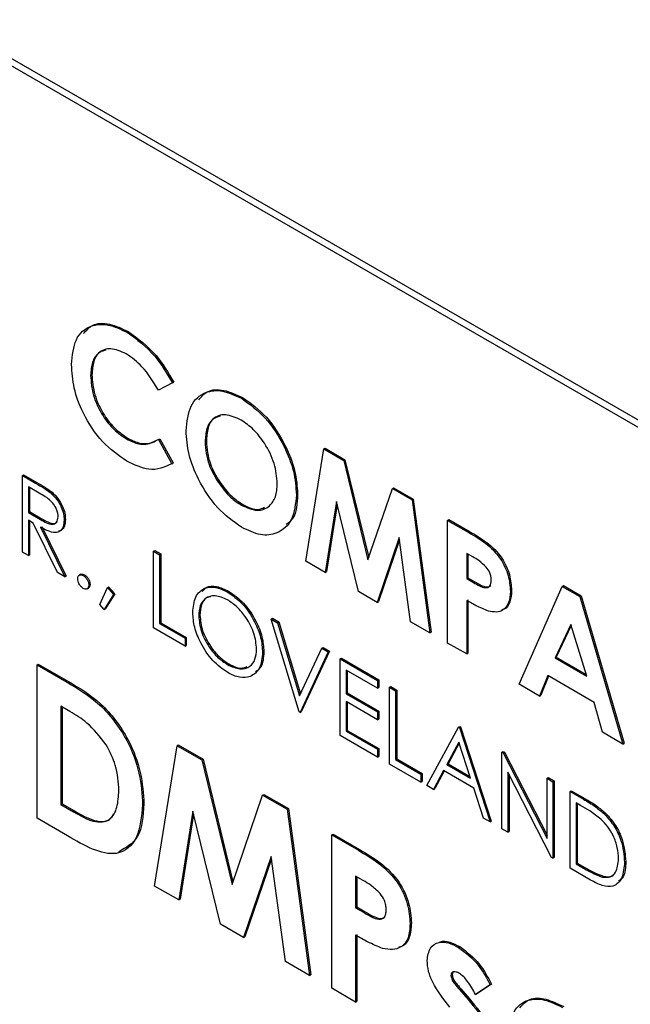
# Model space of a CAD drawing. Header units: inches. Extents: x 0.6 to 33.8, y 0 to 21.7.
# Tile 206 of 210: x 29.4357 to 29.5204, y 18.0951 to 18.2317. Entities that reach past the tile are written whole.
import ezdxf

# ---------------------------------------------------------------- set-up
doc = ezdxf.new("R2010")
doc.units = ezdxf.units.IN
doc.header["$MEASUREMENT"] = 0

msp = doc.modelspace()

# ---------------------------------------------------------------- linework, layer by layer
at = {"color": 7, "linetype": 'Continuous'}
for p, q in [((29.60421, 18.12731), (29.21883, 18.34978)), ((29.60509, 18.12782), (29.21972, 18.35029)), ((29.45061, 18.18831), (29.45078, 18.18841)), ((29.44556, 18.18232), (29.44574, 18.18242)), ((29.45689, 18.1813), (29.45495, 18.18028)), ((29.45689, 18.1813), (29.45707, 18.1814)), ((29.46646, 18.17916), (29.46663, 18.17926)), ((29.45055, 18.17351), (29.45073, 18.17361)), ((29.45495, 18.17345), (29.45513, 18.17355)), ((29.45495, 18.17345), (29.45683, 18.17008)), ((29.45513, 18.17355), (29.45701, 18.17018)), ((29.46142, 18.17309), (29.4616, 18.17319)), ((29.4754, 18.15655), (29.47789, 18.17213)), ((29.47789, 18.17213), (29.47806, 18.17223)), ((29.47789, 18.17213), (29.48063, 18.17054)), ((29.47806, 18.17223), (29.48081, 18.17064)), ((29.48063, 18.17054), (29.48081, 18.17064)), ((29.48063, 18.17054), (29.48399, 18.15674)), ((29.48081, 18.17064), (29.48411, 18.15708)), ((29.45683, 18.17008), (29.45701, 18.17018)), ((29.4361, 18.16844), (29.43628, 18.16854)), ((29.4361, 18.16844), (29.43794, 18.16737)), ((29.4361, 18.1578), (29.4361, 18.16844)), ((29.43628, 18.16854), (29.43812, 18.16747)), ((29.43865, 18.16587), (29.43693, 18.16687)), ((29.43693, 18.16687), (29.43693, 18.16332)), ((29.4371, 18.16677), (29.4371, 18.16343)), ((29.43794, 18.16737), (29.43812, 18.16747)), ((29.46324, 18.1675), (29.46341, 18.1676)), ((29.48399, 18.15674), (29.48738, 18.16665)), ((29.48738, 18.16665), (29.48755, 18.16675)), ((29.48738, 18.16665), (29.4901, 18.16508)), ((29.48755, 18.16675), (29.49027, 18.16518)), ((29.44003, 18.16602), (29.44021, 18.16612)), ((29.47408, 18.16577), (29.47425, 18.16587)), ((29.4901, 18.16508), (29.49027, 18.16518)), ((29.4901, 18.16508), (29.49259, 18.14663)), ((29.49027, 18.16518), (29.49276, 18.14673)), ((29.46647, 18.16432), (29.46665, 18.16443)), ((29.47965, 18.16484), (29.47808, 18.155)), ((29.47975, 18.16444), (29.47826, 18.15511)), ((29.48269, 18.15234), (29.47965, 18.16484)), ((29.43693, 18.16332), (29.4371, 18.16343)), ((29.43693, 18.16332), (29.43861, 18.16234)), ((29.4371, 18.16343), (29.43879, 18.16244)), ((29.43861, 18.16234), (29.43879, 18.16244)), ((29.44189, 18.16225), (29.44206, 18.16235)), ((29.49504, 18.16222), (29.49522, 18.16233)), ((29.49522, 18.16233), (29.49817, 18.16062)), ((29.4376, 18.16185), (29.43693, 18.16223)), ((29.43693, 18.16223), (29.43693, 18.15733)), ((29.4371, 18.16213), (29.4371, 18.15743)), ((29.44098, 18.15499), (29.4376, 18.16185)), ((29.43862, 18.16126), (29.442, 18.1544)), ((29.4388, 18.16136), (29.44218, 18.1545)), ((29.49504, 18.16222), (29.49799, 18.16052)), ((29.49504, 18.14521), (29.49504, 18.16222)), ((29.48834, 18.15983), (29.48527, 18.15085)), ((29.48991, 18.14817), (29.48834, 18.15983)), ((29.49799, 18.16052), (29.49817, 18.16062)), ((29.48838, 18.15953), (29.48545, 18.15095)), ((29.43693, 18.15733), (29.4361, 18.1578)), ((29.43693, 18.15733), (29.4371, 18.15743)), ((29.45428, 18.15794), (29.45446, 18.15804)), ((29.45428, 18.15794), (29.45511, 18.15746)), ((29.45428, 18.14731), (29.45428, 18.15794)), ((29.45446, 18.15804), (29.45528, 18.15757)), ((29.45511, 18.15746), (29.45528, 18.15757)), ((29.45511, 18.15746), (29.45511, 18.14792)), ((29.45528, 18.15757), (29.45528, 18.14802)), ((29.49852, 18.15716), (29.49769, 18.15764)), ((29.49769, 18.15764), (29.49769, 18.15415)), ((29.49786, 18.15754), (29.49786, 18.15426)), ((29.47808, 18.155), (29.4754, 18.15655)), ((29.442, 18.1544), (29.44098, 18.15499)), ((29.442, 18.1544), (29.44218, 18.1545)), ((29.4442, 18.15474), (29.44398, 18.15461)), ((29.44454, 18.15457), (29.44472, 18.15467)), ((29.47808, 18.155), (29.47826, 18.15511)), ((29.49769, 18.15415), (29.49786, 18.15426)), ((29.49769, 18.15415), (29.49862, 18.15361)), ((29.49786, 18.15426), (29.4988, 18.15372)), ((29.44506, 18.15273), (29.44528, 18.15285)), ((29.44531, 18.15324), (29.44549, 18.15334)), ((29.44684, 18.15055), (29.44789, 18.15291)), ((29.44789, 18.15291), (29.44806, 18.15301)), ((29.44789, 18.15291), (29.44873, 18.15195)), ((29.44806, 18.15301), (29.44891, 18.15205)), ((29.49862, 18.15361), (29.4988, 18.15372)), ((29.50496, 18.13949), (29.51091, 18.15306)), ((29.51091, 18.15306), (29.51109, 18.15317)), ((29.51091, 18.15306), (29.51336, 18.15165)), ((29.51109, 18.15317), (29.51354, 18.15175)), ((29.44873, 18.15195), (29.44746, 18.14988)), ((29.44891, 18.15205), (29.44764, 18.14998)), ((29.44873, 18.15195), (29.44891, 18.15205)), ((29.46449, 18.15232), (29.46467, 18.15242)), ((29.48527, 18.15085), (29.48269, 18.15234)), ((29.50373, 18.15238), (29.50391, 18.15248)), ((29.51336, 18.15165), (29.51354, 18.15175)), ((29.51336, 18.15165), (29.51931, 18.1312)), ((29.51354, 18.15175), (29.51949, 18.1313)), ((29.44746, 18.14988), (29.44684, 18.15055)), ((29.48527, 18.15085), (29.48545, 18.15095)), ((29.49769, 18.1511), (29.49769, 18.14369)), ((29.49786, 18.1512), (29.49786, 18.14379)), ((29.44746, 18.14988), (29.44764, 18.14998)), ((29.46054, 18.14897), (29.46071, 18.14907)), ((29.45865, 18.14479), (29.45428, 18.14731)), ((29.45511, 18.14792), (29.45528, 18.14802)), ((29.45511, 18.14792), (29.45865, 18.14588)), ((29.45528, 18.14802), (29.45882, 18.14598)), ((29.47057, 18.14854), (29.47075, 18.14864)), ((29.47057, 18.14854), (29.47145, 18.14803)), ((29.47446, 18.13566), (29.47057, 18.14854)), ((29.47075, 18.14864), (29.47163, 18.14813)), ((29.47145, 18.14803), (29.47163, 18.14813)), ((29.47145, 18.14803), (29.47452, 18.13788)), ((29.47163, 18.14813), (29.47465, 18.13815)), ((29.49259, 18.14663), (29.48991, 18.14817)), ((29.51213, 18.14779), (29.50993, 18.14316)), ((29.51218, 18.14763), (29.5101, 18.14326)), ((29.51434, 18.14061), (29.51213, 18.14779)), ((29.45865, 18.14588), (29.45882, 18.14598)), ((29.45882, 18.14598), (29.45882, 18.14489)), ((29.49259, 18.14663), (29.49276, 18.14673)), ((29.45865, 18.14588), (29.45865, 18.14479)), ((29.45865, 18.14479), (29.45882, 18.14489)), ((29.47759, 18.14448), (29.47777, 18.14458)), ((29.47777, 18.14458), (29.47865, 18.14407)), ((29.49769, 18.14369), (29.49504, 18.14521)), ((29.46939, 18.14391), (29.46957, 18.14401)), ((29.47452, 18.13788), (29.47759, 18.14448)), ((29.47848, 18.14397), (29.47458, 18.13559)), ((29.47865, 18.14407), (29.47476, 18.13569)), ((29.47759, 18.14448), (29.47848, 18.14397)), ((29.47848, 18.14397), (29.47865, 18.14407)), ((29.49769, 18.14369), (29.49786, 18.14379)), ((29.50993, 18.14316), (29.5101, 18.14326)), ((29.5101, 18.14326), (29.51426, 18.14086)), ((29.43814, 18.14217), (29.43831, 18.14227)), ((29.43814, 18.14217), (29.4423, 18.13976)), ((29.43814, 18.1209), (29.43814, 18.14217)), ((29.43831, 18.14227), (29.44248, 18.13987)), ((29.46453, 18.14221), (29.46471, 18.14231)), ((29.48013, 18.14302), (29.48031, 18.14312)), ((29.48013, 18.14302), (29.48532, 18.14002)), ((29.48013, 18.13239), (29.48013, 18.14302)), ((29.48031, 18.14312), (29.4855, 18.14012)), ((29.50993, 18.14316), (29.51434, 18.14061)), ((29.48532, 18.13893), (29.48096, 18.14145)), ((29.48096, 18.14145), (29.48096, 18.13818)), ((29.48113, 18.14135), (29.48113, 18.13828)), ((29.50892, 18.14069), (29.50778, 18.13786)), ((29.50903, 18.14062), (29.50795, 18.13796)), ((29.51534, 18.13698), (29.50892, 18.14069)), ((29.4423, 18.13976), (29.44248, 18.13987)), ((29.48532, 18.14002), (29.4855, 18.14012)), ((29.48532, 18.14002), (29.48532, 18.13893)), ((29.4855, 18.14012), (29.4855, 18.13903)), ((29.48698, 18.13907), (29.48715, 18.13917)), ((29.48715, 18.13917), (29.48798, 18.13869)), ((29.50778, 18.13786), (29.50496, 18.13949)), ((29.48096, 18.13818), (29.48113, 18.13828)), ((29.48096, 18.13818), (29.48532, 18.13566)), ((29.48113, 18.13828), (29.4855, 18.13576)), ((29.48532, 18.13893), (29.4855, 18.13903)), ((29.48698, 18.13907), (29.4878, 18.13859)), ((29.48698, 18.12843), (29.48698, 18.13907)), ((29.4878, 18.13859), (29.48798, 18.13869)), ((29.4878, 18.13859), (29.4878, 18.12905)), ((29.48798, 18.13869), (29.48798, 18.12915)), ((29.50778, 18.13786), (29.50795, 18.13796)), ((29.4427, 18.13572), (29.44144, 18.13644)), ((29.44144, 18.13644), (29.44144, 18.12281)), ((29.48532, 18.13457), (29.48096, 18.13709)), ((29.48096, 18.13709), (29.48096, 18.133)), ((29.48113, 18.13699), (29.48113, 18.1331)), ((29.51649, 18.13283), (29.51534, 18.13698)), ((29.44162, 18.13634), (29.44162, 18.12292)), ((29.47458, 18.13559), (29.47446, 18.13566)), ((29.47458, 18.13559), (29.47476, 18.13569)), ((29.48532, 18.13566), (29.4855, 18.13576)), ((29.48532, 18.13566), (29.48532, 18.13457)), ((29.4855, 18.13576), (29.4855, 18.13467)), ((29.48532, 18.13457), (29.4855, 18.13467)), ((29.49654, 18.13355), (29.49671, 18.13365)), ((29.49671, 18.13365), (29.49683, 18.13358)), ((29.48532, 18.12939), (29.48013, 18.13239)), ((29.48096, 18.133), (29.48113, 18.1331)), ((29.48096, 18.133), (29.48532, 18.13048)), ((29.48113, 18.1331), (29.4855, 18.13058)), ((29.49217, 18.12544), (29.49654, 18.13355)), ((29.49654, 18.13355), (29.49666, 18.13348)), ((29.49666, 18.13348), (29.49683, 18.13358)), ((29.49666, 18.13348), (29.50091, 18.12039)), ((29.49683, 18.13358), (29.50108, 18.12049)), ((29.51931, 18.1312), (29.51649, 18.13283)), ((29.45443, 18.1115), (29.45754, 18.13097)), ((29.45754, 18.13097), (29.45771, 18.13107)), ((29.45754, 18.13097), (29.46097, 18.12899)), ((29.45771, 18.13107), (29.46114, 18.12909)), ((29.49659, 18.13144), (29.49492, 18.12835)), ((29.49663, 18.1313), (29.4951, 18.12845)), ((29.49821, 18.12645), (29.49659, 18.13144)), ((29.51931, 18.1312), (29.51949, 18.1313)), ((29.48532, 18.13048), (29.4855, 18.13058)), ((29.48532, 18.13048), (29.48532, 18.12939)), ((29.4855, 18.13058), (29.4855, 18.12949)), ((29.50256, 18.13007), (29.50273, 18.13017)), ((29.50256, 18.11944), (29.50256, 18.13007)), ((29.50256, 18.13007), (29.50273, 18.12997)), ((29.50273, 18.13017), (29.50291, 18.13007)), ((29.50273, 18.12997), (29.50291, 18.13007)), ((29.50273, 18.12997), (29.50881, 18.11809)), ((29.50291, 18.13007), (29.50881, 18.11854)), ((29.46097, 18.12899), (29.46114, 18.12909)), ((29.46097, 18.12899), (29.46517, 18.11173)), ((29.46114, 18.12909), (29.46529, 18.11208)), ((29.48532, 18.12939), (29.4855, 18.12949)), ((29.49134, 18.12591), (29.48698, 18.12843)), ((29.4878, 18.12905), (29.48798, 18.12915)), ((29.4878, 18.12905), (29.49134, 18.127)), ((29.48798, 18.12915), (29.49152, 18.1271)), ((29.49492, 18.12835), (29.4951, 18.12845)), ((29.49492, 18.12835), (29.49821, 18.12645)), ((29.4951, 18.12845), (29.49813, 18.1267)), ((29.49134, 18.127), (29.49152, 18.1271)), ((29.49134, 18.127), (29.49134, 18.12591)), ((29.49152, 18.1271), (29.49152, 18.12601)), ((29.49447, 18.12751), (29.49307, 18.12491)), ((29.49457, 18.12746), (29.49325, 18.12502)), ((29.49865, 18.1251), (29.49447, 18.12751)), ((29.50945, 18.11546), (29.50338, 18.12731)), ((29.50338, 18.12731), (29.50338, 18.11896)), ((29.50356, 18.12697), (29.50356, 18.11906)), ((29.49134, 18.12591), (29.49152, 18.12601)), ((29.49307, 18.12491), (29.49217, 18.12544)), ((29.50881, 18.12646), (29.50899, 18.12656)), ((29.50881, 18.12646), (29.50964, 18.12598)), ((29.50881, 18.11809), (29.50881, 18.12646)), ((29.50899, 18.12656), (29.50982, 18.12608)), ((29.50964, 18.12598), (29.50982, 18.12608)), ((29.50964, 18.12598), (29.50964, 18.11535)), ((29.50982, 18.12608), (29.50982, 18.11545)), ((29.46517, 18.11173), (29.4694, 18.12412)), ((29.4694, 18.12412), (29.46958, 18.12422)), ((29.4694, 18.12412), (29.4728, 18.12216)), ((29.46958, 18.12422), (29.47297, 18.12226)), ((29.49307, 18.12491), (29.49325, 18.12502)), ((29.50001, 18.12091), (29.49865, 18.1251)), ((29.512, 18.12462), (29.51218, 18.12472)), ((29.512, 18.11399), (29.512, 18.12462)), ((29.512, 18.12462), (29.51386, 18.12355)), ((29.51218, 18.12472), (29.51404, 18.12365)), ((29.44144, 18.12281), (29.44162, 18.12292)), ((29.44144, 18.12281), (29.44317, 18.12182)), ((29.44162, 18.12292), (29.44334, 18.12192)), ((29.45277, 18.12279), (29.45295, 18.12289)), ((29.51347, 18.12268), (29.51283, 18.12305)), ((29.51283, 18.12305), (29.51283, 18.1146)), ((29.513, 18.12295), (29.513, 18.1147)), ((29.51386, 18.12355), (29.51404, 18.12365)), ((29.44317, 18.12182), (29.44334, 18.12192)), ((29.45974, 18.12187), (29.45778, 18.10957)), ((29.45983, 18.12147), (29.45795, 18.10967)), ((29.46354, 18.10624), (29.45974, 18.12187)), ((29.4728, 18.12216), (29.47297, 18.12226)), ((29.4728, 18.12216), (29.47591, 18.0991)), ((29.47297, 18.12226), (29.47609, 18.0992)), ((29.51678, 18.12148), (29.51696, 18.12158)), ((29.44236, 18.11846), (29.43814, 18.1209)), ((29.50091, 18.12039), (29.50001, 18.12091)), ((29.50091, 18.12039), (29.50108, 18.12049)), ((29.47898, 18.11859), (29.47916, 18.11869)), ((29.47916, 18.11869), (29.48284, 18.11656)), ((29.50338, 18.11896), (29.50256, 18.11944)), ((29.50338, 18.11896), (29.50356, 18.11906)), ((29.47898, 18.11859), (29.48267, 18.11646)), ((29.47898, 18.09733), (29.47898, 18.11859)), ((29.48267, 18.11646), (29.48284, 18.11656)), ((29.4706, 18.1156), (29.46677, 18.10438)), ((29.47064, 18.1153), (29.46695, 18.10448)), ((29.47256, 18.10103), (29.4706, 18.1156)), ((29.50964, 18.11535), (29.50945, 18.11546)), ((29.50964, 18.11535), (29.50982, 18.11545)), ((29.51283, 18.1146), (29.513, 18.1147)), ((29.51283, 18.1146), (29.51388, 18.11399)), ((29.513, 18.1147), (29.51406, 18.11409)), ((29.51956, 18.11481), (29.51973, 18.11491)), ((29.51485, 18.11234), (29.512, 18.11399)), ((29.51388, 18.11399), (29.51406, 18.11409)), ((29.48332, 18.11227), (29.48228, 18.11287)), ((29.48228, 18.11287), (29.48228, 18.1085)), ((29.48246, 18.11276), (29.48246, 18.10861)), ((29.51652, 18.11274), (29.51669, 18.11284)), ((29.45778, 18.10957), (29.45443, 18.1115)), ((29.45778, 18.10957), (29.45795, 18.10967)), ((29.48228, 18.1085), (29.48246, 18.10861)), ((29.48228, 18.1085), (29.48345, 18.10783)), ((29.48246, 18.10861), (29.48363, 18.10793)), ((29.48345, 18.10783), (29.48363, 18.10793)), ((29.48984, 18.10628), (29.49001, 18.10638)), ((29.46677, 18.10438), (29.46354, 18.10624)), ((29.46677, 18.10438), (29.46695, 18.10448)), ((29.48228, 18.10469), (29.48228, 18.09542)), ((29.48246, 18.10479), (29.48246, 18.09552)), ((29.49654, 18.103), (29.49672, 18.1031)), ((29.47591, 18.0991), (29.47256, 18.10103)), ((29.49577, 18.09955), (29.49568, 18.09921)), ((29.47591, 18.0991), (29.47609, 18.0992)), ((29.4955, 18.0991), (29.49568, 18.09921)), ((29.48228, 18.09542), (29.47898, 18.09733)), ((29.49668, 18.09715), (29.49685, 18.09726)), ((29.49668, 18.09715), (29.49787, 18.09577)), ((29.49685, 18.09726), (29.49805, 18.09587)), ((29.50093, 18.09779), (29.49891, 18.09645)), ((29.50111, 18.0979), (29.49909, 18.09655)), ((29.50093, 18.09779), (29.50111, 18.0979)), ((29.48228, 18.09542), (29.48246, 18.09552)), ((29.49787, 18.09577), (29.49805, 18.09587)), ((29.49891, 18.09645), (29.49909, 18.09655))]:
    msp.add_line(p, q, dxfattribs=at)
for points, knots in [([(29.44458, 18.18812), (29.44496, 18.18856), (29.44584, 18.18958), (29.44813, 18.18963), (29.4499, 18.18882), (29.45078, 18.18841)], [0, 0, 0, 0, 0.277136, 0.638641, 1, 1, 1, 1]), ([(29.44291, 18.18384), (29.44303, 18.18509), (29.44327, 18.18759), (29.44536, 18.18932), (29.44793, 18.18956), (29.44971, 18.18873), (29.45061, 18.18831)], [0, 0, 0, 0, 0.279811, 0.559029, 0.779559, 1, 1, 1, 1]), ([(29.45061, 18.18831), (29.45196, 18.18732), (29.45438, 18.18555), (29.45612, 18.1826), (29.45689, 18.1813)], [0, 0, 0, 0, 0.559027, 1, 1, 1, 1]), ([(29.45078, 18.18841), (29.45214, 18.18742), (29.45456, 18.18565), (29.4563, 18.1827), (29.45707, 18.1814)], [0, 0, 0, 0, 0.559027, 1, 1, 1, 1]), ([(29.4505, 18.18532), (29.44976, 18.18565), (29.44828, 18.1863), (29.44666, 18.18563), (29.4457, 18.18425), (29.4456, 18.18296), (29.44556, 18.18232)], [0, 0, 0, 0, 0.279531, 0.559156, 0.779443, 1, 1, 1, 1]), ([(29.44772, 18.18583), (29.4474, 18.18576), (29.44661, 18.18557), (29.44588, 18.18433), (29.44579, 18.18306), (29.44574, 18.18242)], [0, 0, 0, 0, 0.248161, 0.623851, 1, 1, 1, 1]), ([(29.45495, 18.18028), (29.45424, 18.18145), (29.45297, 18.18356), (29.45126, 18.18478), (29.4505, 18.18532)], [0, 0, 0, 0, 0.560031, 1, 1, 1, 1]), ([(29.45056, 18.17045), (29.44941, 18.17125), (29.44712, 18.17284), (29.44454, 18.17675), (29.44311, 18.18061), (29.44298, 18.18276), (29.44291, 18.18384)], [0, 0, 0, 0, 0.279829, 0.559129, 0.779366, 1, 1, 1, 1]), ([(29.44556, 18.18232), (29.44563, 18.18141), (29.44577, 18.17959), (29.44708, 18.17683), (29.44878, 18.17471), (29.44996, 18.17391), (29.45055, 18.17351)], [0, 0, 0, 0, 0.280046, 0.55923, 0.779527, 1, 1, 1, 1]), ([(29.44574, 18.18242), (29.44581, 18.18151), (29.44595, 18.17969), (29.44726, 18.17693), (29.44896, 18.17481), (29.45014, 18.17401), (29.45073, 18.17361)], [0, 0, 0, 0, 0.280046, 0.55923, 0.779527, 1, 1, 1, 1]), ([(29.45878, 18.17466), (29.45892, 18.17589), (29.45919, 18.17835), (29.46125, 18.1801), (29.46379, 18.18039), (29.46557, 18.17957), (29.46646, 18.17916)], [0, 0, 0, 0, 0.279638, 0.559214, 0.779667, 1, 1, 1, 1]), ([(29.46054, 18.17896), (29.4609, 18.17938), (29.46176, 18.18037), (29.46399, 18.18046), (29.46575, 18.17966), (29.46663, 18.17926)], [0, 0, 0, 0, 0.266479, 0.63334, 1, 1, 1, 1]), ([(29.46646, 18.17916), (29.46759, 18.17834), (29.46987, 18.1767), (29.47234, 18.1728), (29.47386, 18.16899), (29.474, 18.16684), (29.47408, 18.16577)], [0, 0, 0, 0, 0.279367, 0.559189, 0.779515, 1, 1, 1, 1]), ([(29.46663, 18.17926), (29.46777, 18.17844), (29.47004, 18.1768), (29.47252, 18.1729), (29.47403, 18.16909), (29.47418, 18.16694), (29.47425, 18.16587)], [0, 0, 0, 0, 0.279367, 0.559189, 0.779515, 1, 1, 1, 1]), ([(29.46642, 18.17613), (29.46567, 18.17647), (29.46417, 18.17714), (29.46251, 18.17648), (29.46155, 18.17506), (29.46147, 18.17375), (29.46142, 18.17309)], [0, 0, 0, 0, 0.279587, 0.559106, 0.779351, 1, 1, 1, 1]), ([(29.46356, 18.17666), (29.46325, 18.17659), (29.46245, 18.17641), (29.46174, 18.17513), (29.46165, 18.17384), (29.4616, 18.17319)], [0, 0, 0, 0, 0.242255, 0.62078, 1, 1, 1, 1]), ([(29.47143, 18.16734), (29.47135, 18.16825), (29.47119, 18.17007), (29.46983, 18.17278), (29.46818, 18.17493), (29.467, 18.17573), (29.46642, 18.17613)], [0, 0, 0, 0, 0.279749, 0.559458, 0.779663, 1, 1, 1, 1]), ([(29.46648, 18.16126), (29.46533, 18.16207), (29.46305, 18.16368), (29.46054, 18.1676), (29.45902, 18.17142), (29.45886, 18.17358), (29.45878, 18.17466)], [0, 0, 0, 0, 0.279624, 0.55918, 0.779559, 1, 1, 1, 1]), ([(29.45055, 18.17351), (29.45113, 18.17323), (29.45207, 18.17277), (29.45327, 18.17275), (29.45416, 18.17301), (29.45469, 18.1733), (29.45495, 18.17345)], [0, 0, 0, 0, 0.339413, 0.559372, 0.779616, 1, 1, 1, 1]), ([(29.45073, 18.17361), (29.4513, 18.17333), (29.45225, 18.17287), (29.45344, 18.17285), (29.45434, 18.17311), (29.45486, 18.1734), (29.45513, 18.17355)], [0, 0, 0, 0, 0.339413, 0.559372, 0.779616, 1, 1, 1, 1]), ([(29.46142, 18.17309), (29.46151, 18.17205), (29.46167, 18.17019), (29.46276, 18.16832), (29.46324, 18.1675)], [0, 0, 0, 0, 0.559408, 1, 1, 1, 1]), ([(29.4616, 18.17319), (29.46169, 18.17215), (29.46184, 18.17029), (29.46293, 18.16842), (29.46341, 18.1676)], [0, 0, 0, 0, 0.559408, 1, 1, 1, 1]), ([(29.45683, 18.17008), (29.45582, 18.16961), (29.45402, 18.16878), (29.45162, 18.16994), (29.45056, 18.17045)], [0, 0, 0, 0, 0.559814, 1, 1, 1, 1]), ([(29.43794, 18.16737), (29.43834, 18.16715), (29.43903, 18.16675), (29.43973, 18.16624), (29.44003, 18.16602)], [0, 0, 0, 0, 0.56024, 1, 1, 1, 1]), ([(29.43812, 18.16747), (29.43851, 18.16725), (29.43921, 18.16685), (29.4399, 18.16635), (29.44021, 18.16612)], [0, 0, 0, 0, 0.56024, 1, 1, 1, 1]), ([(29.46324, 18.1675), (29.46379, 18.16676), (29.46478, 18.16543), (29.46595, 18.16466), (29.46647, 18.16432)], [0, 0, 0, 0, 0.55937, 1, 1, 1, 1]), ([(29.46341, 18.1676), (29.46396, 18.16686), (29.46495, 18.16554), (29.46613, 18.16477), (29.46665, 18.16443)], [0, 0, 0, 0, 0.55937, 1, 1, 1, 1]), ([(29.46647, 18.16432), (29.46721, 18.164), (29.4687, 18.16334), (29.47032, 18.16403), (29.47129, 18.16539), (29.47139, 18.16669), (29.47143, 18.16734)], [0, 0, 0, 0, 0.279464, 0.559182, 0.77947, 1, 1, 1, 1]), ([(29.44106, 18.16273), (29.44105, 18.16289), (29.44103, 18.16322), (29.44085, 18.16375), (29.44059, 18.16426), (29.4399, 18.16517), (29.43921, 18.16556), (29.43865, 18.16587)], [0, 0, 0, 0, 0.125307, 0.250617, 0.375954, 0.501281, 1, 1, 1, 1]), ([(29.44003, 18.16602), (29.44032, 18.16574), (29.4409, 18.16519), (29.4415, 18.16412), (29.44184, 18.1631), (29.44187, 18.16254), (29.44189, 18.16225)], [0, 0, 0, 0, 0.279797, 0.5595, 0.779626, 1, 1, 1, 1]), ([(29.44021, 18.16612), (29.4405, 18.16585), (29.44107, 18.16529), (29.44168, 18.16422), (29.44202, 18.16321), (29.44205, 18.16264), (29.44206, 18.16235)], [0, 0, 0, 0, 0.279797, 0.5595, 0.779626, 1, 1, 1, 1]), ([(29.47408, 18.16577), (29.47395, 18.16454), (29.4737, 18.16207), (29.47164, 18.16036), (29.46914, 18.15999), (29.46737, 18.16084), (29.46648, 18.16126)], [0, 0, 0, 0, 0.279669, 0.559362, 0.779622, 1, 1, 1, 1]), ([(29.47425, 18.16587), (29.47418, 18.16457), (29.47408, 18.16269), (29.473, 18.16189), (29.47267, 18.16164)], [0, 0, 0, 0, 0.692556, 1, 1, 1, 1]), ([(29.46665, 18.16443), (29.46741, 18.16405), (29.46855, 18.16349), (29.46937, 18.1639), (29.46964, 18.16403)], [0, 0, 0, 0, 0.6689947, 1, 1, 1, 1]), ([(29.43861, 18.16234), (29.43918, 18.16201), (29.43989, 18.16161), (29.44058, 18.16172), (29.44095, 18.162), (29.44102, 18.16244), (29.44106, 18.16273)], [0, 0, 0, 0, 0.499827, 0.625498, 0.751208, 1, 1, 1, 1]), ([(29.43879, 18.16244), (29.43935, 18.16212), (29.44005, 18.16172), (29.44074, 18.16181), (29.44088, 18.16194), (29.44094, 18.162)], [0, 0, 0, 0, 0.699875, 0.875843, 1, 1, 1, 1]), ([(29.44206, 18.16235), (29.44204, 18.16204), (29.44198, 18.1614), (29.44162, 18.16082), (29.44125, 18.16074), (29.44112, 18.16072)], [0, 0, 0, 0, 0.394782, 0.789012, 1, 1, 1, 1]), ([(29.44189, 18.16225), (29.44186, 18.16193), (29.44181, 18.16129), (29.44136, 18.16066), (29.44032, 18.16036), (29.43932, 18.16089), (29.43862, 18.16126)], [0, 0, 0, 0, 0.18712, 0.373979, 0.560911, 1, 1, 1, 1]), ([(29.49799, 18.16052), (29.49875, 18.16007), (29.50027, 18.15919), (29.50237, 18.15718), (29.50357, 18.15454), (29.50368, 18.1531), (29.50373, 18.15238)], [0, 0, 0, 0, 0.281822, 0.5602, 0.779681, 1, 1, 1, 1]), ([(29.49817, 18.16062), (29.49893, 18.16018), (29.50044, 18.15929), (29.50255, 18.15728), (29.50375, 18.15465), (29.50385, 18.1532), (29.50391, 18.15248)], [0, 0, 0, 0, 0.281822, 0.5602, 0.779681, 1, 1, 1, 1]), ([(29.50039, 18.15574), (29.50005, 18.15606), (29.49944, 18.15663), (29.4988, 18.157), (29.49852, 18.15716)], [0, 0, 0, 0, 0.558526, 1, 1, 1, 1]), ([(29.50108, 18.15391), (29.50108, 18.15407), (29.50106, 18.1544), (29.50087, 18.15507), (29.50057, 18.15549), (29.50039, 18.15574)], [0, 0, 0, 0, 0.281139, 0.5616949, 1, 1, 1, 1]), ([(29.44377, 18.15412), (29.44379, 18.15425), (29.44381, 18.15449), (29.44402, 18.15466), (29.44427, 18.15469), (29.44445, 18.15461), (29.44454, 18.15457)], [0, 0, 0, 0, 0.279576, 0.559284, 0.779552, 1, 1, 1, 1]), ([(29.44454, 18.15279), (29.44443, 18.15288), (29.4442, 18.15304), (29.44395, 18.15342), (29.4438, 18.1538), (29.44378, 18.15402), (29.44377, 18.15412)], [0, 0, 0, 0, 0.279581, 0.559143, 0.779575, 1, 1, 1, 1]), ([(29.44419, 18.15471), (29.4442, 18.15472), (29.44426, 18.15479), (29.44446, 18.15479), (29.44463, 18.15471), (29.44472, 18.15467)], [0, 0, 0, 0, 0.116538, 0.55809, 1, 1, 1, 1]), ([(29.44454, 18.15457), (29.44465, 18.15449), (29.44488, 18.15433), (29.44513, 18.15394), (29.44529, 18.15356), (29.4453, 18.15334), (29.44531, 18.15324)], [0, 0, 0, 0, 0.279602, 0.559212, 0.779475, 1, 1, 1, 1]), ([(29.44472, 18.15467), (29.44483, 18.15459), (29.44506, 18.15443), (29.44531, 18.15404), (29.44546, 18.15366), (29.44548, 18.15345), (29.44549, 18.15334)], [0, 0, 0, 0, 0.279602, 0.559212, 0.779475, 1, 1, 1, 1]), ([(29.44531, 18.15324), (29.4453, 18.15311), (29.44527, 18.15287), (29.44506, 18.1527), (29.44481, 18.15267), (29.44463, 18.15275), (29.44454, 18.15279)], [0, 0, 0, 0, 0.279469, 0.559358, 0.779674, 1, 1, 1, 1]), ([(29.44549, 18.15334), (29.44547, 18.15321), (29.44545, 18.15299), (29.44531, 18.15289), (29.44525, 18.15285)], [0, 0, 0, 0, 0.554441, 1, 1, 1, 1]), ([(29.45971, 18.14944), (29.45979, 18.15021), (29.45996, 18.15176), (29.46122, 18.1529), (29.46282, 18.15309), (29.46393, 18.15258), (29.46449, 18.15232)], [0, 0, 0, 0, 0.279731, 0.559327, 0.77968, 1, 1, 1, 1]), ([(29.46103, 18.15236), (29.4612, 18.15256), (29.46168, 18.15313), (29.46301, 18.15317), (29.46412, 18.15267), (29.46467, 18.15242)], [0, 0, 0, 0, 0.218547, 0.609304, 1, 1, 1, 1]), ([(29.49862, 18.15361), (29.49918, 18.15327), (29.49989, 18.15284), (29.50061, 18.1529), (29.50089, 18.1531), (29.50106, 18.15344), (29.50108, 18.15375), (29.50108, 18.15391)], [0, 0, 0, 0, 0.4993563, 0.6245405, 0.7496889, 0.8747929, 1, 1, 1, 1]), ([(29.4988, 18.15372), (29.49936, 18.15338), (29.50006, 18.15295), (29.50078, 18.15299), (29.50093, 18.15313), (29.50101, 18.15319)], [0, 0, 0, 0, 0.684722, 0.856376, 1, 1, 1, 1]), ([(29.46453, 18.15121), (29.46395, 18.15145), (29.46279, 18.15195), (29.46146, 18.15153), (29.46066, 18.15049), (29.46058, 18.14948), (29.46054, 18.14897)], [0, 0, 0, 0, 0.279627, 0.55935, 0.77963, 1, 1, 1, 1]), ([(29.46222, 18.15163), (29.46201, 18.15159), (29.46142, 18.15149), (29.46085, 18.15056), (29.46076, 18.14957), (29.46071, 18.14907)], [0, 0, 0, 0, 0.214139, 0.60699, 1, 1, 1, 1]), ([(29.46449, 18.15232), (29.46521, 18.15182), (29.46665, 18.15081), (29.46827, 18.14837), (29.46925, 18.14595), (29.46934, 18.14459), (29.46939, 18.14391)], [0, 0, 0, 0, 0.279767, 0.559358, 0.779571, 1, 1, 1, 1]), ([(29.46467, 18.15242), (29.46539, 18.15192), (29.46683, 18.15091), (29.46844, 18.14847), (29.46942, 18.14605), (29.46952, 18.14469), (29.46957, 18.14401)], [0, 0, 0, 0, 0.279767, 0.559358, 0.779571, 1, 1, 1, 1]), ([(29.50373, 18.15238), (29.50369, 18.15182), (29.50361, 18.1507), (29.50283, 18.14975), (29.5018, 18.14943), (29.50106, 18.14956), (29.50069, 18.14963)], [0, 0, 0, 0, 0.279944, 0.559251, 0.779542, 1, 1, 1, 1]), ([(29.50391, 18.15248), (29.50386, 18.15193), (29.50378, 18.15083), (29.50317, 18.14995), (29.50264, 18.14982), (29.50251, 18.14979)], [0, 0, 0, 0, 0.432432, 0.86388, 1, 1, 1, 1]), ([(29.46856, 18.14439), (29.46849, 18.1451), (29.46835, 18.14653), (29.46723, 18.14864), (29.4659, 18.15026), (29.46499, 18.15089), (29.46453, 18.15121)], [0, 0, 0, 0, 0.279468, 0.5588703, 0.7795158, 1, 1, 1, 1]), ([(29.50069, 18.14963), (29.50013, 18.14986), (29.49913, 18.15026), (29.49813, 18.15084), (29.49769, 18.1511)], [0, 0, 0, 0, 0.5596066, 1, 1, 1, 1]), ([(29.46456, 18.1411), (29.46385, 18.1416), (29.46242, 18.14261), (29.46084, 18.14503), (29.45986, 18.14742), (29.45976, 18.14877), (29.45971, 18.14944)], [0, 0, 0, 0, 0.279663, 0.559354, 0.779636, 1, 1, 1, 1]), ([(29.46054, 18.14897), (29.46061, 18.14826), (29.46075, 18.14684), (29.46186, 18.14475), (29.46316, 18.14313), (29.46408, 18.14252), (29.46453, 18.14221)], [0, 0, 0, 0, 0.279416, 0.559077, 0.779478, 1, 1, 1, 1]), ([(29.46071, 18.14907), (29.46078, 18.14836), (29.46092, 18.14694), (29.46204, 18.14485), (29.46334, 18.14323), (29.46425, 18.14262), (29.46471, 18.14231)], [0, 0, 0, 0, 0.279416, 0.559077, 0.779478, 1, 1, 1, 1]), ([(29.46453, 18.14221), (29.46512, 18.14195), (29.46628, 18.14143), (29.46764, 18.14181), (29.46844, 18.14287), (29.46852, 18.14388), (29.46856, 18.14439)], [0, 0, 0, 0, 0.27983, 0.559389, 0.779654, 1, 1, 1, 1]), ([(29.46939, 18.14391), (29.46931, 18.14313), (29.46915, 18.14157), (29.46783, 18.1405), (29.46625, 18.14029), (29.46513, 18.14083), (29.46456, 18.1411)], [0, 0, 0, 0, 0.27963, 0.559343, 0.779597, 1, 1, 1, 1]), ([(29.46957, 18.14401), (29.46951, 18.14319), (29.46943, 18.14194), (29.46869, 18.14142), (29.46843, 18.14123)], [0, 0, 0, 0, 0.649723, 1, 1, 1, 1]), ([(29.46471, 18.14231), (29.46531, 18.14202), (29.46626, 18.14155), (29.46698, 18.14184), (29.46725, 18.14195)], [0, 0, 0, 0, 0.6259094, 1, 1, 1, 1]), ([(29.4423, 18.13976), (29.44383, 18.13887), (29.44686, 18.13709), (29.45063, 18.1322), (29.4525, 18.12706), (29.45268, 18.12421), (29.45277, 18.12279)], [0, 0, 0, 0, 0.281479, 0.558724, 0.779167, 1, 1, 1, 1]), ([(29.44248, 18.13987), (29.44401, 18.13897), (29.44704, 18.1372), (29.4508, 18.1323), (29.45268, 18.12716), (29.45286, 18.12432), (29.45295, 18.12289)], [0, 0, 0, 0, 0.281479, 0.558724, 0.779167, 1, 1, 1, 1]), ([(29.44773, 18.13111), (29.44686, 18.13221), (29.4453, 18.13417), (29.4435, 18.13524), (29.4427, 18.13572)], [0, 0, 0, 0, 0.557302, 1, 1, 1, 1]), ([(29.44947, 18.12476), (29.44941, 18.12592), (29.4493, 18.12798), (29.44821, 18.13016), (29.44773, 18.13111)], [0, 0, 0, 0, 0.5603, 1, 1, 1, 1]), ([(29.44317, 18.12182), (29.44409, 18.12128), (29.44593, 18.12021), (29.44828, 18.12043), (29.44934, 18.12234), (29.44942, 18.12396), (29.44947, 18.12476)], [0, 0, 0, 0, 0.281796, 0.55844, 0.778854, 1, 1, 1, 1]), ([(29.45277, 18.12279), (29.45262, 18.12117), (29.45232, 18.11795), (29.44957, 18.11555), (29.44583, 18.11644), (29.44352, 18.11779), (29.44236, 18.11846)], [0, 0, 0, 0, 0.280256, 0.558957, 0.778322, 1, 1, 1, 1]), ([(29.45295, 18.12289), (29.45282, 18.12121), (29.45258, 18.11796), (29.45046, 18.11682), (29.44944, 18.11627)], [0, 0, 0, 0, 0.515882, 1, 1, 1, 1]), ([(29.51386, 18.12355), (29.51441, 18.12323), (29.5154, 18.12265), (29.51636, 18.12184), (29.51678, 18.12148)], [0, 0, 0, 0, 0.560445, 1, 1, 1, 1]), ([(29.51404, 18.12365), (29.51459, 18.12333), (29.51558, 18.12276), (29.51654, 18.12194), (29.51696, 18.12158)], [0, 0, 0, 0, 0.560445, 1, 1, 1, 1]), ([(29.44334, 18.12192), (29.44426, 18.1214), (29.44606, 18.12037), (29.44815, 18.12034), (29.44863, 18.12129), (29.44874, 18.12151)], [0, 0, 0, 0, 0.441741, 0.875405, 1, 1, 1, 1]), ([(29.5163, 18.12075), (29.51578, 18.12116), (29.51484, 18.12189), (29.51389, 18.12244), (29.51347, 18.12268)], [0, 0, 0, 0, 0.559542, 1, 1, 1, 1]), ([(29.51678, 18.12148), (29.51725, 18.12094), (29.51819, 18.11988), (29.51933, 18.11743), (29.51947, 18.1158), (29.51956, 18.11481)], [0, 0, 0, 0, 0.280264, 0.560715, 1, 1, 1, 1]), ([(29.51696, 18.12158), (29.51743, 18.12105), (29.51836, 18.11998), (29.5195, 18.11753), (29.51965, 18.1159), (29.51973, 18.11491)], [0, 0, 0, 0, 0.280264, 0.560715, 1, 1, 1, 1]), ([(29.51873, 18.11529), (29.5187, 18.1158), (29.51864, 18.11683), (29.51807, 18.11841), (29.51726, 18.11978), (29.51662, 18.12042), (29.5163, 18.12075)], [0, 0, 0, 0, 0.280178, 0.559765, 0.779797, 1, 1, 1, 1]), ([(29.48267, 18.11646), (29.48362, 18.1159), (29.48551, 18.1148), (29.48814, 18.11229), (29.48964, 18.10899), (29.48977, 18.10719), (29.48984, 18.10628)], [0, 0, 0, 0, 0.2818219, 0.5601999, 0.779681, 1, 1, 1, 1]), ([(29.48284, 18.11656), (29.48379, 18.11601), (29.48568, 18.1149), (29.48831, 18.11239), (29.48982, 18.10909), (29.48995, 18.10729), (29.49001, 18.10638)], [0, 0, 0, 0, 0.2818219, 0.5601999, 0.779681, 1, 1, 1, 1]), ([(29.51956, 18.11481), (29.51949, 18.11405), (29.51935, 18.11253), (29.51816, 18.11132), (29.51649, 18.11146), (29.5154, 18.11204), (29.51485, 18.11234)], [0, 0, 0, 0, 0.280124, 0.559248, 0.778837, 1, 1, 1, 1]), ([(29.51652, 18.11274), (29.51688, 18.11272), (29.51762, 18.11266), (29.51855, 18.11347), (29.51866, 18.1146), (29.51873, 18.11529)], [0, 0, 0, 0, 0.280536, 0.561015, 1, 1, 1, 1]), ([(29.51973, 18.11491), (29.5197, 18.1141), (29.51964, 18.11287), (29.51894, 18.11234), (29.5187, 18.11216)], [0, 0, 0, 0, 0.653898, 1, 1, 1, 1]), ([(29.51388, 18.11399), (29.51438, 18.1137), (29.51527, 18.11319), (29.51613, 18.11288), (29.51652, 18.11274)], [0, 0, 0, 0, 0.560426, 1, 1, 1, 1]), ([(29.51406, 18.11409), (29.51456, 18.1138), (29.51544, 18.11329), (29.51631, 18.11298), (29.51669, 18.11284)], [0, 0, 0, 0, 0.560426, 1, 1, 1, 1]), ([(29.51669, 18.11284), (29.51708, 18.11279), (29.51765, 18.11272), (29.518, 18.11308), (29.51811, 18.1132)], [0, 0, 0, 0, 0.670761, 1, 1, 1, 1]), ([(29.48567, 18.11049), (29.48524, 18.11089), (29.48447, 18.11161), (29.48368, 18.11206), (29.48332, 18.11227)], [0, 0, 0, 0, 0.558526, 1, 1, 1, 1]), ([(29.48653, 18.10819), (29.48652, 18.1084), (29.4865, 18.10882), (29.48626, 18.10965), (29.48589, 18.11017), (29.48567, 18.11049)], [0, 0, 0, 0, 0.281139, 0.561695, 1, 1, 1, 1]), ([(29.48345, 18.10783), (29.48416, 18.1074), (29.48504, 18.10686), (29.48594, 18.10694), (29.48629, 18.10718), (29.4865, 18.10762), (29.48652, 18.108), (29.48653, 18.10819)], [0, 0, 0, 0, 0.499356, 0.624541, 0.749689, 0.874793, 1, 1, 1, 1]), ([(29.48363, 18.10793), (29.48433, 18.10751), (29.48521, 18.10698), (29.4861, 18.10702), (29.4863, 18.1072), (29.48639, 18.10728)], [0, 0, 0, 0, 0.684726, 0.856381, 1, 1, 1, 1]), ([(29.49001, 18.10638), (29.48996, 18.1057), (29.48986, 18.10432), (29.4891, 18.10323), (29.48843, 18.10306), (29.48827, 18.10302)], [0, 0, 0, 0, 0.432433, 0.863884, 1, 1, 1, 1]), ([(29.48984, 18.10628), (29.48979, 18.10558), (29.4897, 18.10419), (29.48872, 18.10301), (29.48743, 18.1026), (29.4865, 18.10276), (29.48603, 18.10285)], [0, 0, 0, 0, 0.279944, 0.559251, 0.779542, 1, 1, 1, 1]), ([(29.48603, 18.10285), (29.48534, 18.10313), (29.48409, 18.10364), (29.48284, 18.10437), (29.48228, 18.10469)], [0, 0, 0, 0, 0.559607, 1, 1, 1, 1]), ([(29.4922, 18.10116), (29.49229, 18.1018), (29.49247, 18.10308), (29.49372, 18.10377), (29.49513, 18.10372), (29.49607, 18.10324), (29.49654, 18.103)], [0, 0, 0, 0, 0.2788256, 0.5585266, 0.7790354, 1, 1, 1, 1]), ([(29.49382, 18.10363), (29.49389, 18.10368), (29.49428, 18.10396), (29.49533, 18.10378), (29.49625, 18.10333), (29.49672, 18.1031)], [0, 0, 0, 0, 0.105863, 0.55247, 1, 1, 1, 1]), ([(29.49654, 18.103), (29.49752, 18.10227), (29.49927, 18.10096), (29.50043, 18.09876), (29.50093, 18.09779)], [0, 0, 0, 0, 0.558603, 1, 1, 1, 1]), ([(29.49672, 18.1031), (29.4977, 18.10237), (29.49945, 18.10106), (29.5006, 18.09886), (29.50111, 18.0979)], [0, 0, 0, 0, 0.558603, 1, 1, 1, 1]), ([(29.49535, 18.0947), (29.49448, 18.09581), (29.49326, 18.09735), (29.49231, 18.09972), (29.49224, 18.10068), (29.4922, 18.10116)], [0, 0, 0, 0, 0.559029, 0.779579, 1, 1, 1, 1]), ([(29.49668, 18.09938), (29.49653, 18.09946), (29.49623, 18.09961), (29.49584, 18.09965), (29.49556, 18.09948), (29.49552, 18.09923), (29.4955, 18.0991)], [0, 0, 0, 0, 0.2810767, 0.5612102, 0.7809831, 1, 1, 1, 1]), ([(29.4955, 18.0991), (29.49554, 18.0989), (29.49561, 18.09849), (29.4961, 18.09783), (29.49646, 18.09741), (29.49668, 18.09715)], [0, 0, 0, 0, 0.277696, 0.5582214, 1, 1, 1, 1]), ([(29.49568, 18.09921), (29.49571, 18.099), (29.49578, 18.0986), (29.49628, 18.09793), (29.49664, 18.09751), (29.49685, 18.09726)], [0, 0, 0, 0, 0.277696, 0.5582214, 1, 1, 1, 1]), ([(29.49891, 18.09645), (29.49856, 18.09708), (29.49808, 18.09796), (29.49727, 18.09895), (29.49688, 18.09923), (29.49668, 18.09938)], [0, 0, 0, 0, 0.560093, 0.78033, 1, 1, 1, 1]), ([(29.49787, 18.09577), (29.49883, 18.09462), (29.50017, 18.09301), (29.50108, 18.09049), (29.50114, 18.08949), (29.50117, 18.08898)], [0, 0, 0, 0, 0.558868, 0.779296, 1, 1, 1, 1]), ([(29.49805, 18.09587), (29.49901, 18.09472), (29.50035, 18.09311), (29.50125, 18.09059), (29.50132, 18.08959), (29.50135, 18.08909)], [0, 0, 0, 0, 0.558868, 0.779296, 1, 1, 1, 1]), ([(29.50353, 18.09087), (29.50367, 18.09202), (29.50394, 18.09432), (29.50597, 18.09585), (29.50843, 18.09591), (29.51011, 18.09509), (29.51095, 18.09468)], [0, 0, 0, 0, 0.279447, 0.5588036, 0.779297, 1, 1, 1, 1]), ([(29.50503, 18.09463), (29.50546, 18.09509), (29.50636, 18.09606), (29.50863, 18.09598), (29.51029, 18.09519), (29.51112, 18.09479)], [0, 0, 0, 0, 0.304629, 0.652149, 1, 1, 1, 1])]:
    msp.add_open_spline(points, degree=3, knots=knots, dxfattribs=at)

doc.saveas('drawing.dxf')
